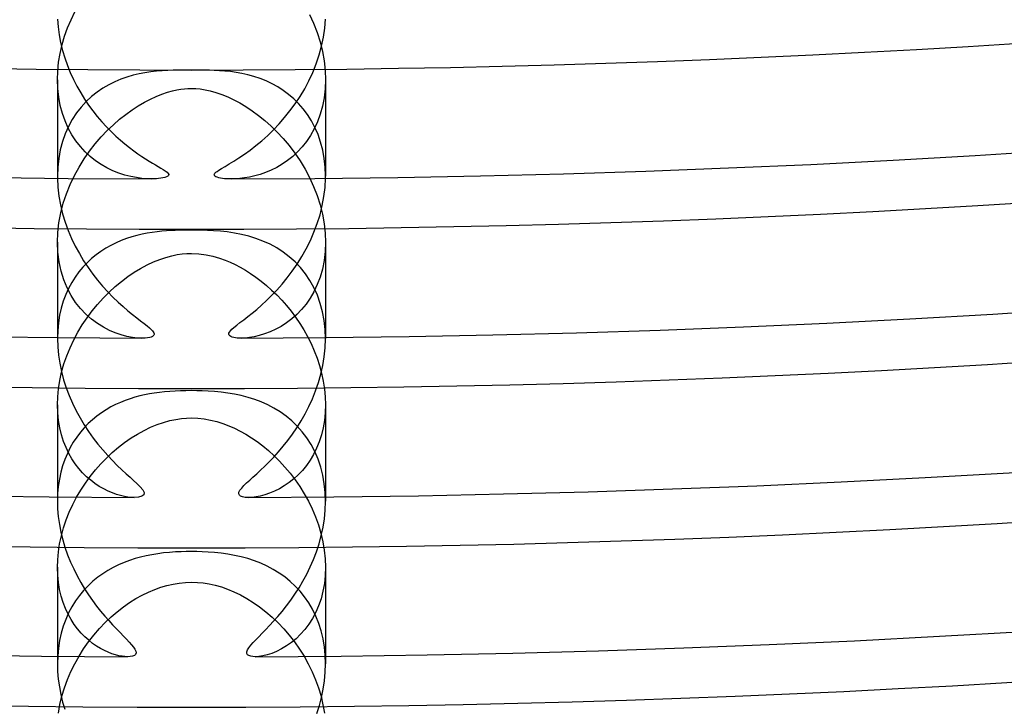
# Model space of a CAD drawing. Header units: millimetres. Extents: x -258 to 258, y -258 to 258.
# Tile 25 of 71: x -3 to 12, y -201 to -190. Entities that reach past the tile are written whole.
import ezdxf

# ---------------------------------------------------------------- set-up
doc = ezdxf.new("R2010")
doc.units = ezdxf.units.MM
doc.layers.add('HIDDEN', color=7, linetype='Continuous')
doc.layers.add('THICK', color=7, linetype='Continuous')

msp = doc.modelspace()

# ---------------------------------------------------------------- linework, layer by layer
at = {"layer": 'HIDDEN'}
for p, q in [((-1.797, -190.251), (-1.741, -190.134)), ((1.76, -190.171), (1.821, -190.304)), ((-1.892, -190.495), (-1.848, -190.371)), ((-1.848, -190.371), (-1.797, -190.251)), ((1.821, -190.304), (1.874, -190.441)), ((-1.929, -190.622), (-1.892, -190.495)), ((1.874, -190.441), (1.918, -190.581)), ((-1.96, -190.752), (-1.929, -190.622)), ((1.918, -190.581), (1.954, -190.722)), ((-1.982, -190.883), (-1.96, -190.752)), ((1.954, -190.722), (1.979, -190.865)), ((-1.995, -191.015), (-1.982, -190.883)), ((1.979, -190.865), (1.995, -191.007)), ((-2, -191.146), (-1.995, -191.015)), ((-0.962, -191.106), (-1.052, -191.138)), ((-0.872, -191.079), (-0.962, -191.106)), ((-0.782, -191.058), (-0.872, -191.079)), ((-0.695, -191.041), (-0.782, -191.058)), ((-0.607, -191.028), (-0.695, -191.041)), ((-0.521, -191.018), (-0.607, -191.028)), ((-0.435, -191.011), (-0.521, -191.018)), ((-0.351, -191.006), (-0.435, -191.011)), ((-0.271, -191.004), (-0.351, -191.006)), ((-0.197, -191.002), (-0.271, -191.004)), ((-0.128, -191.001), (-0.197, -191.002)), ((-0.064, -191.001), (-0.128, -191.001)), ((0, -191.001), (-0.064, -191.001)), ((0.05, -191.001), (0, -191.001)), ((0.1, -191.001), (0.05, -191.001)), ((0.151, -191.002), (0.1, -191.001)), ((0.207, -191.002), (0.151, -191.002)), ((0.27, -191.004), (0.207, -191.002)), ((0.339, -191.006), (0.27, -191.004)), ((0.416, -191.01), (0.339, -191.006)), ((0.496, -191.016), (0.416, -191.01)), ((0.58, -191.024), (0.496, -191.016)), ((0.666, -191.036), (0.58, -191.024)), ((0.753, -191.052), (0.666, -191.036)), ((0.842, -191.071), (0.753, -191.052)), ((0.933, -191.096), (0.842, -191.071)), ((1.024, -191.127), (0.933, -191.096)), ((1.114, -191.163), (1.024, -191.127)), ((1.995, -191.007), (2, -191.147)), ((-1.995, -191.277), (-2, -191.146)), ((-2, -191.147), (-2, -192.581)), ((-1.981, -191.405), (-1.995, -191.277)), ((-1.321, -191.272), (-1.407, -191.33)), ((-1.232, -191.22), (-1.321, -191.272)), ((-1.143, -191.176), (-1.232, -191.22)), ((-1.052, -191.138), (-1.143, -191.176)), ((-0.104, -191.28), (-0.052, -191.276)), ((-0.052, -191.276), (0, -191.275)), ((0, -191.275), (0.066, -191.277)), ((0.066, -191.277), (0.132, -191.283)), ((1.202, -191.204), (1.114, -191.163)), ((1.287, -191.251), (1.202, -191.204)), ((1.37, -191.304), (1.287, -191.251)), ((2, -191.147), (1.995, -191.283)), ((2, -191.147), (2, -192.581)), ((-1.958, -191.528), (-1.981, -191.405)), ((-1.491, -191.397), (-1.57, -191.471)), ((-1.407, -191.33), (-1.491, -191.397)), ((-0.613, -191.434), (-0.526, -191.394)), ((-0.526, -191.394), (-0.44, -191.359)), ((-0.44, -191.359), (-0.358, -191.332)), ((-0.358, -191.332), (-0.284, -191.311)), ((-0.284, -191.311), (-0.217, -191.296)), ((-0.217, -191.296), (-0.157, -191.286)), ((-0.157, -191.286), (-0.104, -191.28)), ((0.132, -191.283), (0.204, -191.294)), ((0.204, -191.294), (0.281, -191.31)), ((0.281, -191.31), (0.365, -191.334)), ((0.365, -191.334), (0.452, -191.364)), ((0.452, -191.364), (0.541, -191.4)), ((0.541, -191.4), (0.631, -191.443)), ((1.45, -191.363), (1.37, -191.304)), ((1.526, -191.429), (1.45, -191.363)), ((1.98, -191.415), (1.955, -191.541)), ((1.995, -191.283), (1.98, -191.415)), ((-1.926, -191.647), (-1.958, -191.528)), ((-1.645, -191.552), (-1.714, -191.641)), ((-1.57, -191.471), (-1.645, -191.552)), ((-0.886, -191.594), (-0.794, -191.534)), ((-0.794, -191.534), (-0.703, -191.481)), ((-0.703, -191.481), (-0.613, -191.434)), ((0.631, -191.443), (0.721, -191.491)), ((0.721, -191.491), (0.813, -191.546)), ((0.813, -191.546), (0.906, -191.607)), ((1.599, -191.501), (1.526, -191.429)), ((1.667, -191.579), (1.599, -191.501)), ((1.955, -191.541), (1.922, -191.66)), ((-1.886, -191.76), (-1.926, -191.647)), ((-1.714, -191.641), (-1.778, -191.737)), ((-1.073, -191.734), (-0.979, -191.661)), ((-0.979, -191.661), (-0.886, -191.594)), ((0.906, -191.607), (0.999, -191.676)), ((0.999, -191.676), (1.093, -191.752)), ((1.731, -191.664), (1.667, -191.579)), ((1.789, -191.757), (1.731, -191.664)), ((1.922, -191.66), (1.881, -191.772)), ((-1.839, -191.866), (-1.886, -191.76)), ((-1.834, -191.84), (-1.884, -191.95)), ((-1.778, -191.737), (-1.834, -191.84)), ((-1.257, -191.903), (-1.165, -191.815)), ((-1.165, -191.815), (-1.073, -191.734)), ((1.093, -191.752), (1.187, -191.835)), ((1.187, -191.835), (1.279, -191.925)), ((1.842, -191.856), (1.789, -191.757)), ((1.881, -191.772), (1.833, -191.877)), ((1.888, -191.962), (1.842, -191.856)), ((-1.884, -191.95), (-1.925, -192.067)), ((-1.784, -191.965), (-1.839, -191.866)), ((-1.724, -192.056), (-1.784, -191.965)), ((-1.436, -192.101), (-1.348, -191.998)), ((-1.348, -191.998), (-1.257, -191.903)), ((1.279, -191.925), (1.369, -192.022)), ((1.778, -191.974), (1.718, -192.064)), ((1.833, -191.877), (1.778, -191.974)), ((1.927, -192.075), (1.888, -191.962)), ((-1.925, -192.067), (-1.957, -192.189)), ((-1.657, -192.141), (-1.724, -192.056)), ((-1.586, -192.219), (-1.657, -192.141)), ((-1.521, -192.211), (-1.436, -192.101)), ((1.369, -192.022), (1.457, -192.127)), ((1.457, -192.127), (1.542, -192.239)), ((1.653, -192.146), (1.583, -192.221)), ((1.718, -192.064), (1.653, -192.146)), ((1.958, -192.193), (1.927, -192.075)), ((-1.957, -192.189), (-1.981, -192.317)), ((-1.602, -192.326), (-1.521, -192.211)), ((-1.51, -192.289), (-1.586, -192.219)), ((-1.43, -192.352), (-1.51, -192.289)), ((1.51, -192.289), (1.433, -192.35)), ((1.583, -192.221), (1.51, -192.289)), ((1.542, -192.239), (1.621, -192.355)), ((1.981, -192.318), (1.958, -192.193)), ((-1.995, -192.449), (-2, -192.583)), ((-1.981, -192.317), (-1.995, -192.449)), ((-1.747, -192.575), (-1.677, -192.448)), ((-1.677, -192.448), (-1.602, -192.326)), ((-1.347, -192.409), (-1.43, -192.352)), ((-1.261, -192.458), (-1.347, -192.409)), ((1.272, -192.452), (1.189, -192.494)), ((1.354, -192.404), (1.272, -192.452)), ((1.433, -192.35), (1.354, -192.404)), ((1.621, -192.355), (1.694, -192.478)), ((1.995, -192.447), (1.981, -192.318)), ((2, -192.579), (1.995, -192.447)), ((-2, -192.583), (-2, -192.588)), ((-2, -192.588), (-2, -192.593)), ((-2, -192.593), (-2, -192.599)), ((-2, -192.599), (-2, -192.604)), ((-1.81, -192.707), (-1.747, -192.575)), ((-1.173, -192.501), (-1.261, -192.458)), ((-1.082, -192.537), (-1.173, -192.501)), ((-0.992, -192.567), (-1.082, -192.537)), ((-0.905, -192.589), (-0.992, -192.567)), ((-0.821, -192.605), (-0.905, -192.589)), ((0.867, -192.597), (0.793, -192.609)), ((0.944, -192.58), (0.867, -192.597)), ((1.024, -192.557), (0.944, -192.58)), ((1.106, -192.529), (1.024, -192.557)), ((1.189, -192.494), (1.106, -192.529)), ((1.694, -192.478), (1.762, -192.605)), ((2, -192.585), (2, -192.579)), ((2, -192.591), (2, -192.585)), ((2, -192.597), (2, -192.591)), ((2, -192.603), (2, -192.597)), ((-2, -192.604), (-2, -192.609)), ((-2, -192.609), (-2, -192.615)), ((-1.865, -192.844), (-1.81, -192.707)), ((-0.741, -192.616), (-0.821, -192.605)), ((-0.667, -192.622), (-0.741, -192.616)), ((-0.599, -192.624), (-0.667, -192.622)), ((0.659, -192.622), (0.599, -192.624)), ((0.724, -192.618), (0.659, -192.622)), ((0.793, -192.609), (0.724, -192.618)), ((1.762, -192.605), (1.822, -192.736)), ((1.822, -192.736), (1.875, -192.872)), ((2, -192.609), (2, -192.603)), ((2, -192.615), (2, -192.609)), ((-1.912, -192.985), (-1.865, -192.844)), ((1.875, -192.872), (1.919, -193.01)), ((-1.95, -193.13), (-1.912, -192.985)), ((1.919, -193.01), (1.954, -193.15)), ((-1.977, -193.276), (-1.95, -193.13)), ((1.954, -193.15), (1.98, -193.292)), ((-1.994, -193.423), (-1.977, -193.276)), ((1.98, -193.292), (1.995, -193.432)), ((-2, -193.57), (-1.994, -193.423)), ((-0.813, -193.467), (-0.891, -193.488)), ((-0.736, -193.449), (-0.813, -193.467)), ((-0.66, -193.434), (-0.736, -193.449)), ((-0.585, -193.422), (-0.66, -193.434)), ((-0.512, -193.412), (-0.585, -193.422)), ((-0.441, -193.405), (-0.512, -193.412)), ((-0.373, -193.399), (-0.441, -193.405)), ((-0.308, -193.395), (-0.373, -193.399)), ((-0.245, -193.392), (-0.308, -193.395)), ((-0.183, -193.39), (-0.245, -193.392)), ((-0.122, -193.388), (-0.183, -193.39)), ((-0.061, -193.387), (-0.122, -193.388)), ((0, -193.387), (-0.061, -193.387)), ((0.075, -193.387), (0, -193.387)), ((0.153, -193.389), (0.075, -193.387)), ((0.238, -193.391), (0.153, -193.389)), ((0.331, -193.396), (0.238, -193.391)), ((0.431, -193.404), (0.331, -193.396)), ((0.535, -193.415), (0.431, -193.404)), ((0.641, -193.431), (0.535, -193.415)), ((0.747, -193.451), (0.641, -193.431)), ((0.854, -193.478), (0.747, -193.451)), ((0.961, -193.51), (0.854, -193.478)), ((1.995, -193.432), (2, -193.57)), ((-2, -193.569), (-2, -194.99)), ((-1.994, -193.718), (-2, -193.57)), ((-1.204, -193.614), (-1.279, -193.657)), ((-1.126, -193.576), (-1.204, -193.614)), ((-1.048, -193.542), (-1.126, -193.576)), ((-0.97, -193.513), (-1.048, -193.542)), ((-0.891, -193.488), (-0.97, -193.513)), ((1.067, -193.55), (0.961, -193.51)), ((1.172, -193.598), (1.067, -193.55)), ((1.272, -193.653), (1.172, -193.598)), ((2, -193.57), (1.995, -193.708)), ((2, -193.569), (2, -194.99)), ((-1.976, -193.861), (-1.994, -193.718)), ((-1.423, -193.755), (-1.492, -193.812)), ((-1.352, -193.704), (-1.423, -193.755)), ((-1.279, -193.657), (-1.352, -193.704)), ((-0.381, -193.793), (-0.294, -193.769)), ((-0.294, -193.769), (-0.213, -193.753)), ((-0.213, -193.753), (-0.137, -193.742)), ((-0.137, -193.742), (-0.067, -193.737)), ((-0.067, -193.737), (0, -193.735)), ((0, -193.735), (0.108, -193.74)), ((0.108, -193.74), (0.217, -193.754)), ((0.217, -193.754), (0.321, -193.776)), ((1.368, -193.715), (1.272, -193.653)), ((1.46, -193.784), (1.368, -193.715)), ((1.995, -193.708), (1.979, -193.841)), ((-1.946, -193.998), (-1.976, -193.861)), ((-1.557, -193.873), (-1.62, -193.939)), ((-1.492, -193.812), (-1.557, -193.873)), ((-0.758, -193.957), (-0.662, -193.906)), ((-0.662, -193.906), (-0.567, -193.861)), ((-0.567, -193.861), (-0.473, -193.824)), ((-0.473, -193.824), (-0.381, -193.793)), ((0.321, -193.776), (0.416, -193.804)), ((0.416, -193.804), (0.501, -193.834)), ((0.501, -193.834), (0.575, -193.865)), ((0.575, -193.865), (0.65, -193.9)), ((0.65, -193.9), (0.726, -193.939)), ((1.545, -193.861), (1.46, -193.784)), ((1.626, -193.946), (1.545, -193.861)), ((1.979, -193.841), (1.954, -193.968)), ((-1.905, -194.128), (-1.946, -193.998)), ((-1.679, -194.01), (-1.735, -194.087)), ((-1.62, -193.939), (-1.679, -194.01)), ((-0.949, -194.079), (-0.854, -194.015)), ((-0.854, -194.015), (-0.758, -193.957)), ((0.726, -193.939), (0.804, -193.984)), ((0.804, -193.984), (0.882, -194.033)), ((0.882, -194.033), (0.96, -194.087)), ((1.7, -194.038), (1.626, -193.946)), ((1.767, -194.137), (1.7, -194.038)), ((1.954, -193.968), (1.919, -194.087)), ((-1.855, -194.249), (-1.905, -194.128)), ((-1.786, -194.169), (-1.833, -194.256)), ((-1.735, -194.087), (-1.786, -194.169)), ((-1.139, -194.229), (-1.045, -194.151)), ((-1.045, -194.151), (-0.949, -194.079)), ((0.96, -194.087), (1.039, -194.147)), ((1.039, -194.147), (1.118, -194.211)), ((1.118, -194.211), (1.196, -194.28)), ((1.827, -194.244), (1.767, -194.137)), ((1.877, -194.2), (1.827, -194.305)), ((1.919, -194.087), (1.877, -194.2)), ((-1.875, -194.348), (-1.912, -194.446)), ((-1.833, -194.256), (-1.875, -194.348)), ((-1.796, -194.362), (-1.855, -194.249)), ((-1.729, -194.465), (-1.796, -194.362)), ((-1.318, -194.401), (-1.23, -194.312)), ((-1.23, -194.312), (-1.139, -194.229)), ((1.196, -194.28), (1.272, -194.353)), ((1.272, -194.353), (1.346, -194.431)), ((1.827, -194.305), (1.771, -194.402)), ((1.879, -194.358), (1.827, -194.244)), ((1.922, -194.479), (1.879, -194.358)), ((-1.912, -194.446), (-1.943, -194.549)), ((-1.655, -194.558), (-1.729, -194.465)), ((-1.482, -194.592), (-1.402, -194.494)), ((-1.402, -194.494), (-1.318, -194.401)), ((1.346, -194.431), (1.418, -194.512)), ((1.709, -194.491), (1.643, -194.572)), ((1.771, -194.402), (1.709, -194.491)), ((1.956, -194.605), (1.922, -194.479)), ((-1.943, -194.549), (-1.967, -194.657)), ((-1.575, -194.642), (-1.655, -194.558)), ((-1.491, -194.716), (-1.575, -194.642)), ((-1.558, -194.694), (-1.482, -194.592)), ((1.418, -194.512), (1.487, -194.597)), ((1.487, -194.597), (1.553, -194.686)), ((1.572, -194.645), (1.497, -194.711)), ((1.643, -194.572), (1.572, -194.645)), ((1.981, -194.736), (1.956, -194.605)), ((-1.985, -194.769), (-1.996, -194.885)), ((-1.967, -194.657), (-1.985, -194.769)), ((-1.696, -194.91), (-1.63, -194.8)), ((-1.63, -194.8), (-1.558, -194.694)), ((-1.404, -194.781), (-1.491, -194.716)), ((-1.315, -194.836), (-1.404, -194.781)), ((1.42, -194.77), (1.339, -194.822)), ((1.497, -194.711), (1.42, -194.77)), ((1.553, -194.686), (1.616, -194.779)), ((1.616, -194.779), (1.676, -194.875)), ((1.995, -194.871), (1.981, -194.736)), ((-1.996, -194.885), (-2, -195.004)), ((-1.757, -195.023), (-1.696, -194.91)), ((-1.225, -194.882), (-1.315, -194.836)), ((-1.136, -194.92), (-1.225, -194.882)), ((-1.048, -194.949), (-1.136, -194.92)), ((-0.963, -194.972), (-1.048, -194.949)), ((1.092, -194.935), (1.012, -194.96)), ((1.175, -194.904), (1.092, -194.935)), ((1.258, -194.866), (1.175, -194.904)), ((1.339, -194.822), (1.258, -194.866)), ((1.676, -194.875), (1.732, -194.975)), ((2, -195.007), (1.995, -194.871)), ((-1.812, -195.14), (-1.757, -195.023)), ((-0.882, -194.987), (-0.963, -194.972)), ((-0.807, -194.996), (-0.882, -194.987)), ((-0.739, -194.999), (-0.807, -194.996)), ((0.799, -194.996), (0.739, -194.999)), ((0.865, -194.989), (0.799, -194.996)), ((0.936, -194.977), (0.865, -194.989)), ((1.012, -194.96), (0.936, -194.977)), ((1.732, -194.975), (1.784, -195.079)), ((1.784, -195.079), (1.831, -195.185)), ((-1.861, -195.259), (-1.812, -195.14)), ((1.831, -195.185), (1.874, -195.295)), ((-1.938, -195.505), (-1.903, -195.382)), ((-1.903, -195.382), (-1.861, -195.259)), ((1.874, -195.295), (1.911, -195.407)), ((-1.965, -195.629), (-1.938, -195.505)), ((1.911, -195.407), (1.942, -195.522)), ((1.942, -195.522), (1.967, -195.638)), ((-1.985, -195.752), (-1.965, -195.629)), ((1.967, -195.638), (1.985, -195.756)), ((-1.996, -195.874), (-1.985, -195.752)), ((-0.628, -195.83), (-0.7, -195.844)), ((-0.555, -195.817), (-0.628, -195.83)), ((-0.479, -195.807), (-0.555, -195.817)), ((-0.402, -195.799), (-0.479, -195.807)), ((-0.323, -195.792), (-0.402, -195.799)), ((-0.243, -195.787), (-0.323, -195.792)), ((-0.163, -195.783), (-0.243, -195.787)), ((-0.082, -195.781), (-0.163, -195.783)), ((0, -195.78), (-0.082, -195.781)), ((0.078, -195.781), (0, -195.78)), ((0.16, -195.783), (0.078, -195.781)), ((0.248, -195.787), (0.16, -195.783)), ((0.342, -195.793), (0.248, -195.787)), ((0.441, -195.803), (0.342, -195.793)), ((0.542, -195.816), (0.441, -195.803)), ((0.644, -195.832), (0.542, -195.816)), ((1.985, -195.756), (1.996, -195.874)), ((-2, -195.993), (-1.996, -195.874)), ((-1.06, -195.955), (-1.132, -195.988)), ((-0.988, -195.927), (-1.06, -195.955)), ((-0.915, -195.901), (-0.988, -195.927)), ((-0.843, -195.879), (-0.915, -195.901)), ((-0.771, -195.86), (-0.843, -195.879)), ((-0.7, -195.844), (-0.771, -195.86)), ((0.744, -195.854), (0.644, -195.832)), ((0.844, -195.88), (0.744, -195.854)), ((0.943, -195.911), (0.844, -195.88)), ((1.041, -195.948), (0.943, -195.911)), ((1.137, -195.99), (1.041, -195.948)), ((1.996, -195.874), (2, -195.991)), ((-2, -195.992), (-2, -197.365)), ((-1.996, -196.111), (-2, -195.993)), ((-1.984, -196.225), (-1.996, -196.111)), ((-1.343, -196.11), (-1.412, -196.159)), ((-1.274, -196.065), (-1.343, -196.11)), ((-1.203, -196.024), (-1.274, -196.065)), ((-1.132, -195.988), (-1.203, -196.024)), ((1.231, -196.04), (1.137, -195.99)), ((1.323, -196.096), (1.231, -196.04)), ((1.411, -196.159), (1.323, -196.096)), ((1.996, -196.108), (1.985, -196.223)), ((2, -195.991), (1.996, -196.108)), ((2, -195.992), (2, -197.365)), ((-1.966, -196.334), (-1.984, -196.225)), ((-1.541, -196.271), (-1.601, -196.333)), ((-1.477, -196.213), (-1.541, -196.271)), ((-1.412, -196.159), (-1.477, -196.213)), ((-0.514, -196.286), (-0.417, -196.253)), ((-0.417, -196.253), (-0.323, -196.227)), ((-0.323, -196.227), (-0.234, -196.208)), ((-0.234, -196.208), (-0.151, -196.196)), ((-0.151, -196.196), (-0.074, -196.189)), ((-0.074, -196.189), (0, -196.187)), ((0, -196.187), (0.096, -196.191)), ((0.096, -196.191), (0.191, -196.201)), ((0.191, -196.201), (0.285, -196.218)), ((0.285, -196.218), (0.377, -196.241)), ((0.377, -196.241), (0.468, -196.27)), ((0.468, -196.27), (0.557, -196.303)), ((1.496, -196.23), (1.411, -196.159)), ((1.577, -196.308), (1.496, -196.23)), ((1.985, -196.223), (1.966, -196.334)), ((-1.94, -196.438), (-1.966, -196.334)), ((-1.658, -196.4), (-1.712, -196.472)), ((-1.601, -196.333), (-1.658, -196.4)), ((-0.805, -196.427), (-0.708, -196.373)), ((-0.708, -196.373), (-0.611, -196.326)), ((-0.611, -196.326), (-0.514, -196.286)), ((0.557, -196.303), (0.643, -196.341)), ((0.643, -196.341), (0.726, -196.382)), ((0.726, -196.382), (0.81, -196.429)), ((1.652, -196.393), (1.577, -196.308)), ((1.721, -196.485), (1.652, -196.393)), ((1.966, -196.334), (1.94, -196.441)), ((-1.909, -196.536), (-1.94, -196.438)), ((-1.872, -196.629), (-1.909, -196.536)), ((-1.763, -196.548), (-1.81, -196.629)), ((-1.712, -196.472), (-1.763, -196.548)), ((-1.09, -196.625), (-0.997, -196.553)), ((-0.997, -196.553), (-0.901, -196.486)), ((-0.901, -196.486), (-0.805, -196.427)), ((0.81, -196.429), (0.895, -196.482)), ((0.895, -196.482), (0.98, -196.54)), ((0.98, -196.54), (1.065, -196.604)), ((1.784, -196.584), (1.721, -196.485)), ((1.906, -196.544), (1.867, -196.64)), ((1.94, -196.441), (1.906, -196.544)), ((-1.831, -196.715), (-1.872, -196.629)), ((-1.81, -196.629), (-1.852, -196.715)), ((-1.269, -196.785), (-1.181, -196.702)), ((-1.181, -196.702), (-1.09, -196.625)), ((1.065, -196.604), (1.149, -196.674)), ((1.149, -196.674), (1.232, -196.75)), ((1.84, -196.689), (1.784, -196.584)), ((1.867, -196.64), (1.822, -196.731)), ((1.888, -196.802), (1.84, -196.689)), ((-1.889, -196.805), (-1.922, -196.899)), ((-1.852, -196.715), (-1.889, -196.805)), ((-1.784, -196.796), (-1.831, -196.715)), ((-1.734, -196.872), (-1.784, -196.796)), ((-1.353, -196.872), (-1.269, -196.785)), ((1.232, -196.75), (1.315, -196.832)), ((1.315, -196.832), (1.395, -196.919)), ((1.772, -196.816), (1.716, -196.896)), ((1.822, -196.731), (1.772, -196.816)), ((1.928, -196.92), (1.888, -196.802)), ((-1.95, -196.998), (-1.971, -197.101)), ((-1.922, -196.899), (-1.95, -196.998)), ((-1.681, -196.941), (-1.734, -196.872)), ((-1.624, -197.005), (-1.681, -196.941)), ((-1.565, -197.064), (-1.624, -197.005)), ((-1.51, -197.059), (-1.433, -196.963)), ((-1.433, -196.963), (-1.353, -196.872)), ((1.395, -196.919), (1.473, -197.012)), ((1.657, -196.969), (1.593, -197.036)), ((1.716, -196.896), (1.657, -196.969)), ((1.96, -197.042), (1.928, -196.92)), ((-1.971, -197.101), (-1.987, -197.207)), ((-1.582, -197.159), (-1.51, -197.059)), ((-1.503, -197.117), (-1.565, -197.064)), ((-1.44, -197.164), (-1.503, -197.117)), ((1.457, -197.152), (1.385, -197.201)), ((1.527, -197.097), (1.457, -197.152)), ((1.473, -197.012), (1.547, -197.109)), ((1.593, -197.036), (1.527, -197.097)), ((1.547, -197.109), (1.617, -197.21)), ((1.982, -197.169), (1.96, -197.042)), ((-1.987, -197.207), (-1.997, -197.316)), ((-1.713, -197.369), (-1.65, -197.262)), ((-1.65, -197.262), (-1.582, -197.159)), ((-1.376, -197.207), (-1.44, -197.164)), ((-1.31, -197.245), (-1.376, -197.207)), ((-1.245, -197.277), (-1.31, -197.245)), ((-1.18, -197.304), (-1.245, -197.277)), ((1.238, -197.28), (1.165, -197.31)), ((1.312, -197.244), (1.238, -197.28)), ((1.385, -197.201), (1.312, -197.244)), ((1.617, -197.21), (1.683, -197.317)), ((1.996, -197.299), (1.982, -197.169)), ((2, -197.431), (1.996, -197.299)), ((-1.997, -197.316), (-2, -197.428)), ((-1.771, -197.479), (-1.713, -197.369)), ((-1.118, -197.327), (-1.18, -197.304)), ((-1.058, -197.344), (-1.118, -197.327)), ((-1.001, -197.357), (-1.058, -197.344)), ((-0.948, -197.366), (-1.001, -197.357)), ((-0.899, -197.371), (-0.948, -197.366)), ((-0.854, -197.373), (-0.899, -197.371)), ((0.906, -197.371), (0.854, -197.373)), ((0.964, -197.364), (0.906, -197.371)), ((1.027, -197.351), (0.964, -197.364)), ((1.094, -197.334), (1.027, -197.351)), ((1.165, -197.31), (1.094, -197.334)), ((1.683, -197.317), (1.744, -197.427)), ((1.744, -197.427), (1.8, -197.542)), ((-1.869, -197.708), (-1.823, -197.592)), ((-1.823, -197.592), (-1.771, -197.479)), ((1.8, -197.542), (1.851, -197.66)), ((-1.909, -197.826), (-1.869, -197.708)), ((1.851, -197.66), (1.894, -197.781)), ((-1.941, -197.945), (-1.909, -197.826)), ((1.894, -197.781), (1.931, -197.905)), ((-1.967, -198.064), (-1.941, -197.945)), ((1.931, -197.905), (1.961, -198.032)), ((1.961, -198.032), (1.982, -198.159)), ((-1.986, -198.183), (-1.967, -198.064)), ((-0.156, -198.181), (-0.239, -198.185)), ((-0.077, -198.179), (-0.156, -198.181)), ((0, -198.178), (-0.077, -198.179)), ((0.079, -198.179), (0, -198.178)), ((0.162, -198.181), (0.079, -198.179)), ((0.25, -198.186), (0.162, -198.181)), ((1.982, -198.159), (1.996, -198.286)), ((-2, -198.415), (-1.996, -198.3)), ((-1.996, -198.3), (-1.986, -198.183)), ((-0.924, -198.312), (-1.006, -198.342)), ((-0.842, -198.285), (-0.924, -198.312)), ((-0.759, -198.262), (-0.842, -198.285)), ((-0.675, -198.243), (-0.759, -198.262)), ((-0.59, -198.226), (-0.675, -198.243)), ((-0.503, -198.212), (-0.59, -198.226)), ((-0.415, -198.2), (-0.503, -198.212)), ((-0.326, -198.191), (-0.415, -198.2)), ((-0.239, -198.185), (-0.326, -198.191)), ((0.344, -198.193), (0.25, -198.186)), ((0.443, -198.204), (0.344, -198.193)), ((0.543, -198.218), (0.443, -198.204)), ((0.643, -198.236), (0.543, -198.218)), ((0.743, -198.258), (0.643, -198.236)), ((0.842, -198.285), (0.743, -198.258)), ((0.939, -198.317), (0.842, -198.285)), ((1.035, -198.354), (0.939, -198.317)), ((1.996, -198.286), (2, -198.413)), ((-2, -198.414), (-2, -199.74)), ((-1.996, -198.529), (-2, -198.415)), ((-1.247, -198.46), (-1.324, -198.509)), ((-1.168, -198.416), (-1.247, -198.46)), ((-1.087, -198.377), (-1.168, -198.416)), ((-1.006, -198.342), (-1.087, -198.377)), ((1.129, -198.397), (1.035, -198.354)), ((1.22, -198.445), (1.129, -198.397)), ((1.308, -198.499), (1.22, -198.445)), ((2, -198.413), (1.996, -198.536)), ((2, -198.414), (2, -199.74)), ((-1.985, -198.639), (-1.996, -198.529)), ((-1.399, -198.563), (-1.473, -198.623)), ((-1.324, -198.509), (-1.399, -198.563)), ((1.392, -198.558), (1.308, -198.499)), ((1.473, -198.624), (1.392, -198.558)), ((1.996, -198.536), (1.983, -198.656)), ((-1.968, -198.744), (-1.985, -198.639)), ((-1.944, -198.845), (-1.968, -198.744)), ((-1.61, -198.759), (-1.672, -198.835)), ((-1.543, -198.689), (-1.61, -198.759)), ((-1.473, -198.623), (-1.543, -198.689)), ((-0.642, -198.783), (-0.549, -198.744)), ((-0.549, -198.744), (-0.457, -198.71)), ((-0.457, -198.71), (-0.366, -198.684)), ((-0.366, -198.684), (-0.274, -198.663)), ((-0.274, -198.663), (-0.182, -198.648)), ((-0.182, -198.648), (-0.091, -198.639)), ((-0.091, -198.639), (0, -198.636)), ((0, -198.636), (0.088, -198.638)), ((0.088, -198.638), (0.176, -198.647)), ((0.176, -198.647), (0.264, -198.661)), ((0.264, -198.661), (0.354, -198.681)), ((0.354, -198.681), (0.446, -198.707)), ((0.446, -198.707), (0.539, -198.74)), ((0.539, -198.74), (0.634, -198.779)), ((1.549, -198.695), (1.473, -198.624)), ((1.621, -198.772), (1.549, -198.695)), ((1.983, -198.656), (1.962, -198.771)), ((-1.914, -198.94), (-1.944, -198.845)), ((-1.731, -198.916), (-1.784, -199.002)), ((-1.672, -198.835), (-1.731, -198.916)), ((-0.923, -198.94), (-0.83, -198.881)), ((-0.83, -198.881), (-0.736, -198.829)), ((-0.736, -198.829), (-0.642, -198.783)), ((0.634, -198.779), (0.73, -198.826)), ((0.73, -198.826), (0.826, -198.879)), ((0.826, -198.879), (0.922, -198.939)), ((1.688, -198.855), (1.621, -198.772)), ((1.75, -198.945), (1.688, -198.855)), ((1.933, -198.882), (1.897, -198.986)), ((1.962, -198.771), (1.933, -198.882)), ((-1.879, -199.029), (-1.914, -198.94)), ((-1.84, -199.113), (-1.879, -199.029)), ((-1.784, -199.002), (-1.833, -199.094)), ((-1.109, -199.076), (-1.016, -199.005)), ((-1.016, -199.005), (-0.923, -198.94)), ((0.922, -198.939), (1.017, -199.005)), ((1.017, -199.005), (1.11, -199.078)), ((1.805, -199.04), (1.75, -198.945)), ((1.855, -199.142), (1.805, -199.04)), ((1.897, -198.986), (1.854, -199.085)), ((-1.876, -199.191), (-1.913, -199.292)), ((-1.833, -199.094), (-1.876, -199.191)), ((-1.796, -199.192), (-1.84, -199.113)), ((-1.749, -199.265), (-1.796, -199.192)), ((-1.288, -199.238), (-1.199, -199.154)), ((-1.199, -199.154), (-1.109, -199.076)), ((1.11, -199.078), (1.202, -199.157)), ((1.202, -199.157), (1.292, -199.242)), ((1.805, -199.177), (1.751, -199.263)), ((1.854, -199.085), (1.805, -199.177)), ((1.899, -199.25), (1.855, -199.142)), ((-1.913, -199.292), (-1.944, -199.397)), ((-1.698, -199.333), (-1.749, -199.265)), ((-1.645, -199.395), (-1.698, -199.333)), ((-1.457, -199.424), (-1.374, -199.328)), ((-1.374, -199.328), (-1.288, -199.238)), ((1.292, -199.242), (1.378, -199.332)), ((1.378, -199.332), (1.46, -199.427)), ((1.691, -199.341), (1.628, -199.413)), ((1.751, -199.263), (1.691, -199.341)), ((1.935, -199.362), (1.899, -199.25)), ((-1.944, -199.397), (-1.968, -199.507)), ((-1.59, -199.451), (-1.645, -199.395)), ((-1.533, -199.502), (-1.59, -199.451)), ((-1.535, -199.524), (-1.457, -199.424)), ((-1.475, -199.548), (-1.533, -199.502)), ((1.46, -199.427), (1.538, -199.527)), ((1.561, -199.478), (1.491, -199.536)), ((1.628, -199.413), (1.561, -199.478)), ((1.963, -199.48), (1.935, -199.362)), ((1.984, -199.602), (1.963, -199.48)), ((-1.986, -199.62), (-1.996, -199.735)), ((-1.968, -199.507), (-1.986, -199.62)), ((-1.678, -199.738), (-1.609, -199.628)), ((-1.609, -199.628), (-1.535, -199.524)), ((-1.417, -199.588), (-1.475, -199.548)), ((-1.358, -199.623), (-1.417, -199.588)), ((-1.3, -199.654), (-1.358, -199.623)), ((1.345, -199.631), (1.271, -199.668)), ((1.419, -199.587), (1.345, -199.631)), ((1.491, -199.536), (1.419, -199.587)), ((1.538, -199.527), (1.612, -199.632)), ((1.612, -199.632), (1.68, -199.741)), ((1.996, -199.726), (1.984, -199.602)), ((-1.996, -199.735), (-2, -199.852)), ((-1.742, -199.851), (-1.678, -199.738)), ((-1.243, -199.68), (-1.3, -199.654)), ((-1.187, -199.702), (-1.243, -199.68)), ((-1.134, -199.719), (-1.187, -199.702)), ((-1.083, -199.732), (-1.134, -199.719)), ((-1.036, -199.741), (-1.083, -199.732)), ((-0.992, -199.746), (-1.036, -199.741)), ((-0.953, -199.748), (-0.992, -199.746)), ((1.005, -199.745), (0.953, -199.748)), ((1.064, -199.735), (1.005, -199.745)), ((1.129, -199.72), (1.064, -199.735)), ((1.198, -199.698), (1.129, -199.72)), ((1.271, -199.668), (1.198, -199.698)), ((1.68, -199.741), (1.743, -199.854)), ((2, -199.853), (1.996, -199.726)), ((-1.8, -199.968), (-1.742, -199.851)), ((1.743, -199.854), (1.801, -199.97)), ((-1.895, -200.21), (-1.851, -200.087)), ((-1.851, -200.087), (-1.8, -199.968)), ((1.801, -199.97), (1.852, -200.089)), ((1.852, -200.089), (1.896, -200.212)), ((-1.932, -200.335), (-1.895, -200.21)), ((1.896, -200.212), (1.933, -200.336)), ((-1.962, -200.461), (-1.932, -200.335)), ((1.933, -200.336), (1.962, -200.462)), ((-1.983, -200.587), (-1.962, -200.461)), ((1.962, -200.462), (1.983, -200.588))]:
    msp.add_line(p, q, dxfattribs=at)
for radius, start, end in [(207.625, 179.99998, 0), (205.25, 179.99998, 0), (202.875, 179.99998, 0), (200.5, 179.99998, 0), (198.125, 179.99998, 0), (195.75, 179.99998, 0), (193.375, 179.99998, 0), (191, 179.99998, 0), (211, 180.37481, 269.62519), (211, 270.37485, 359.62517)]:
    msp.add_arc((0, 0), radius, start, end, dxfattribs=at)
at = {"layer": 'THICK'}
for p, q in [((-1.998, -190.24), (-1.99, -190.358)), ((1.988, -190.374), (1.998, -190.24)), ((-1.99, -190.358), (-1.974, -190.476)), ((1.969, -190.509), (1.988, -190.374)), ((-1.974, -190.476), (-1.952, -190.592)), ((1.941, -190.644), (1.969, -190.509)), ((-1.952, -190.592), (-1.924, -190.707)), ((1.904, -190.776), (1.941, -190.644)), ((-1.924, -190.707), (-1.89, -190.82)), ((-1.89, -190.82), (-1.851, -190.931)), ((1.86, -190.907), (1.904, -190.776)), ((-1.851, -190.931), (-1.808, -191.038)), ((1.809, -191.035), (1.86, -190.907)), ((-1.808, -191.038), (-1.76, -191.142)), ((1.752, -191.159), (1.809, -191.035)), ((-1.76, -191.142), (-1.708, -191.243)), ((-1.708, -191.243), (-1.653, -191.34)), ((1.689, -191.279), (1.752, -191.159)), ((-1.653, -191.34), (-1.595, -191.434)), ((1.547, -191.504), (1.62, -191.394)), ((1.62, -191.394), (1.689, -191.279)), ((-1.595, -191.434), (-1.534, -191.523)), ((-1.534, -191.523), (-1.471, -191.61)), ((1.47, -191.61), (1.547, -191.504)), ((-1.471, -191.61), (-1.405, -191.692)), ((-1.405, -191.692), (-1.338, -191.771)), ((1.308, -191.805), (1.39, -191.71)), ((1.39, -191.71), (1.47, -191.61)), ((-1.338, -191.771), (-1.269, -191.846)), ((-1.269, -191.846), (-1.199, -191.918)), ((1.223, -191.894), (1.308, -191.805)), ((-1.199, -191.918), (-1.129, -191.984)), ((-1.129, -191.984), (-1.061, -192.046)), ((1.05, -192.055), (1.137, -191.977)), ((1.137, -191.977), (1.223, -191.894)), ((-1.061, -192.046), (-0.993, -192.103)), ((-0.993, -192.103), (-0.926, -192.156)), ((-0.926, -192.156), (-0.862, -192.204)), ((0.876, -192.194), (0.962, -192.127)), ((0.962, -192.127), (1.05, -192.055)), ((-0.862, -192.204), (-0.8, -192.249)), ((-0.8, -192.249), (-0.741, -192.289)), ((-0.741, -192.289), (-0.685, -192.326)), ((0.708, -192.311), (0.79, -192.256)), ((0.79, -192.256), (0.876, -192.194)), ((-0.685, -192.326), (-0.632, -192.359)), ((-0.632, -192.359), (-0.583, -192.389)), ((-0.583, -192.389), (-0.539, -192.415)), ((-0.539, -192.415), (-0.498, -192.439)), ((-0.498, -192.439), (-0.459, -192.462)), ((0.449, -192.468), (0.501, -192.437)), ((0.501, -192.437), (0.562, -192.401)), ((0.562, -192.401), (0.632, -192.359)), ((0.632, -192.359), (0.708, -192.311)), ((-0.459, -192.462), (-0.423, -192.484)), ((-0.423, -192.484), (-0.391, -192.505)), ((-0.373, -192.595), (-0.398, -192.603)), ((-0.391, -192.505), (-0.365, -192.524)), ((-0.354, -192.585), (-0.373, -192.595)), ((-0.365, -192.524), (-0.348, -192.542)), ((-0.342, -192.573), (-0.354, -192.585)), ((-0.348, -192.542), (-0.339, -192.558)), ((-0.339, -192.558), (-0.342, -192.573)), ((0.339, -192.562), (0.342, -192.551)), ((0.342, -192.573), (0.339, -192.562)), ((0.342, -192.551), (0.351, -192.538)), ((0.351, -192.583), (0.342, -192.573)), ((0.351, -192.538), (0.364, -192.525)), ((0.365, -192.592), (0.351, -192.583)), ((0.364, -192.525), (0.383, -192.511)), ((0.384, -192.599), (0.365, -192.592)), ((0.383, -192.511), (0.41, -192.492)), ((0.407, -192.606), (0.384, -192.599)), ((0.41, -192.492), (0.449, -192.468)), ((-2, -192.615), (-1.993, -192.748)), ((-0.572, -192.624), (-0.599, -192.624)), ((-0.547, -192.623), (-0.572, -192.624)), ((-0.52, -192.622), (-0.547, -192.623)), ((-0.49, -192.619), (-0.52, -192.622)), ((-0.458, -192.615), (-0.49, -192.619)), ((-0.427, -192.61), (-0.458, -192.615)), ((-0.398, -192.603), (-0.427, -192.61)), ((0.434, -192.611), (0.407, -192.606)), ((0.463, -192.616), (0.434, -192.611)), ((0.495, -192.62), (0.463, -192.616)), ((0.529, -192.622), (0.495, -192.62)), ((0.564, -192.624), (0.529, -192.622)), ((0.599, -192.624), (0.564, -192.624)), ((1.993, -192.75), (2, -192.615)), ((-1.993, -192.748), (-1.977, -192.881)), ((-1.977, -192.881), (-1.954, -193.012)), ((1.951, -193.022), (1.976, -192.886)), ((1.976, -192.886), (1.993, -192.75)), ((-1.954, -193.012), (-1.922, -193.142)), ((1.918, -193.157), (1.951, -193.022)), ((-1.922, -193.142), (-1.884, -193.268)), ((1.877, -193.289), (1.918, -193.157)), ((-1.884, -193.268), (-1.839, -193.392)), ((1.828, -193.418), (1.877, -193.289)), ((-1.839, -193.392), (-1.788, -193.511)), ((1.774, -193.543), (1.828, -193.418)), ((-1.788, -193.511), (-1.733, -193.627)), ((-1.733, -193.627), (-1.673, -193.738)), ((1.713, -193.664), (1.774, -193.543)), ((-1.673, -193.738), (-1.609, -193.844)), ((1.648, -193.781), (1.713, -193.664)), ((-1.609, -193.844), (-1.542, -193.946)), ((1.504, -193.999), (1.578, -193.893)), ((1.578, -193.893), (1.648, -193.781)), ((-1.542, -193.946), (-1.472, -194.043)), ((-1.472, -194.043), (-1.4, -194.135)), ((1.428, -194.099), (1.504, -193.999)), ((-1.4, -194.135), (-1.325, -194.223)), ((1.273, -194.281), (1.351, -194.193)), ((1.351, -194.193), (1.428, -194.099)), ((-1.325, -194.223), (-1.249, -194.307)), ((-1.249, -194.307), (-1.172, -194.385)), ((1.119, -194.436), (1.196, -194.362)), ((1.196, -194.362), (1.273, -194.281)), ((-1.172, -194.385), (-1.095, -194.459)), ((-1.095, -194.459), (-1.02, -194.527)), ((0.973, -194.568), (1.045, -194.505)), ((1.045, -194.505), (1.119, -194.436)), ((-1.02, -194.527), (-0.948, -194.588)), ((-0.948, -194.588), (-0.88, -194.644)), ((-0.88, -194.644), (-0.816, -194.695)), ((0.84, -194.676), (0.904, -194.625)), ((0.904, -194.625), (0.973, -194.568)), ((-0.816, -194.695), (-0.758, -194.74)), ((-0.758, -194.74), (-0.706, -194.78)), ((-0.706, -194.78), (-0.661, -194.815)), ((0.675, -194.804), (0.724, -194.766)), ((0.724, -194.766), (0.779, -194.723)), ((0.779, -194.723), (0.84, -194.676)), ((-0.661, -194.815), (-0.626, -194.844)), ((-0.626, -194.844), (-0.6, -194.867)), ((-0.6, -194.867), (-0.582, -194.887)), ((-0.582, -194.887), (-0.569, -194.903)), ((-0.569, -194.903), (-0.561, -194.918)), ((-0.561, -194.918), (-0.557, -194.931)), ((-0.557, -194.944), (-0.561, -194.955)), ((-0.557, -194.931), (-0.557, -194.944)), ((0.556, -194.939), (0.559, -194.923)), ((0.56, -194.953), (0.556, -194.939)), ((0.559, -194.923), (0.567, -194.906)), ((0.567, -194.906), (0.581, -194.887)), ((0.581, -194.887), (0.603, -194.865)), ((0.603, -194.865), (0.634, -194.837)), ((0.634, -194.837), (0.675, -194.804)), ((-2, -194.99), (-2, -195.004)), ((-2, -195.004), (-1.996, -195.126)), ((-0.693, -194.997), (-0.739, -194.999)), ((-0.654, -194.993), (-0.693, -194.997)), ((-0.623, -194.988), (-0.654, -194.993)), ((-0.599, -194.981), (-0.623, -194.988)), ((-0.582, -194.973), (-0.599, -194.981)), ((-0.57, -194.964), (-0.582, -194.973)), ((-0.561, -194.955), (-0.57, -194.964)), ((0.57, -194.965), (0.56, -194.953)), ((0.586, -194.975), (0.57, -194.965)), ((0.606, -194.983), (0.586, -194.975)), ((0.63, -194.989), (0.606, -194.983)), ((0.656, -194.994), (0.63, -194.989)), ((0.684, -194.997), (0.656, -194.994)), ((0.712, -194.998), (0.684, -194.997)), ((0.739, -194.999), (0.712, -194.998)), ((1.995, -195.141), (2, -195.007)), ((2, -194.99), (2, -195.004)), ((-1.996, -195.126), (-1.985, -195.25)), ((1.982, -195.274), (1.995, -195.141)), ((-1.985, -195.25), (-1.966, -195.373)), ((-1.966, -195.373), (-1.941, -195.497)), ((1.96, -195.406), (1.982, -195.274)), ((-1.941, -195.497), (-1.908, -195.619)), ((1.895, -195.661), (1.931, -195.535)), ((1.931, -195.535), (1.96, -195.406)), ((-1.908, -195.619), (-1.869, -195.738)), ((1.853, -195.784), (1.895, -195.661)), ((-1.869, -195.738), (-1.825, -195.855)), ((1.806, -195.902), (1.853, -195.784)), ((-1.825, -195.855), (-1.776, -195.969)), ((-1.776, -195.969), (-1.721, -196.08)), ((1.753, -196.017), (1.806, -195.902)), ((-1.721, -196.08), (-1.663, -196.188)), ((1.697, -196.127), (1.753, -196.017)), ((-1.663, -196.188), (-1.6, -196.291)), ((1.573, -196.333), (1.637, -196.232)), ((1.637, -196.232), (1.697, -196.127)), ((-1.6, -196.291), (-1.535, -196.391)), ((-1.535, -196.391), (-1.466, -196.487)), ((1.508, -196.43), (1.573, -196.333)), ((-1.466, -196.487), (-1.396, -196.578)), ((1.37, -196.609), (1.44, -196.522)), ((1.44, -196.522), (1.508, -196.43)), ((-1.396, -196.578), (-1.323, -196.665)), ((-1.323, -196.665), (-1.25, -196.748)), ((1.23, -196.77), (1.3, -196.692)), ((1.3, -196.692), (1.37, -196.609)), ((-1.25, -196.748), (-1.178, -196.824)), ((-1.178, -196.824), (-1.107, -196.894)), ((1.095, -196.907), (1.161, -196.841)), ((1.161, -196.841), (1.23, -196.77)), ((-1.107, -196.894), (-1.04, -196.959)), ((-1.04, -196.959), (-0.976, -197.018)), ((0.973, -197.021), (1.032, -196.967)), ((1.032, -196.967), (1.095, -196.907)), ((-0.976, -197.018), (-0.917, -197.071)), ((-0.917, -197.071), (-0.864, -197.119)), ((-0.864, -197.119), (-0.814, -197.165)), ((0.823, -197.157), (0.869, -197.115)), ((0.869, -197.115), (0.918, -197.07)), ((0.918, -197.07), (0.973, -197.021)), ((-0.814, -197.165), (-0.766, -197.213)), ((-0.766, -197.213), (-0.728, -197.259)), ((-0.728, -197.259), (-0.708, -197.299)), ((-0.708, -197.299), (-0.712, -197.332)), ((0.707, -197.318), (0.709, -197.294)), ((0.709, -197.294), (0.724, -197.265)), ((0.724, -197.265), (0.749, -197.232)), ((0.749, -197.232), (0.782, -197.196)), ((0.782, -197.196), (0.823, -197.157)), ((-2, -197.365), (-2, -197.428)), ((-2, -197.428), (-1.997, -197.542)), ((-0.79, -197.369), (-0.854, -197.373)), ((-0.741, -197.355), (-0.79, -197.369)), ((-0.712, -197.332), (-0.741, -197.355)), ((0.715, -197.337), (0.707, -197.318)), ((0.734, -197.352), (0.715, -197.337)), ((0.763, -197.363), (0.734, -197.352)), ((0.803, -197.371), (0.763, -197.363)), ((0.854, -197.373), (0.803, -197.371)), ((1.996, -197.56), (2, -197.431)), ((2, -197.365), (2, -197.428)), ((-1.997, -197.542), (-1.987, -197.658)), ((1.983, -197.689), (1.996, -197.56)), ((-1.987, -197.658), (-1.971, -197.774)), ((1.963, -197.816), (1.983, -197.689)), ((-1.971, -197.774), (-1.948, -197.89)), ((1.936, -197.941), (1.963, -197.816)), ((-1.948, -197.89), (-1.92, -198.004)), ((-1.92, -198.004), (-1.887, -198.116)), ((1.903, -198.063), (1.936, -197.941)), ((-1.887, -198.116), (-1.848, -198.227)), ((1.82, -198.297), (1.864, -198.182)), ((1.864, -198.182), (1.903, -198.063)), ((-1.848, -198.227), (-1.805, -198.335)), ((1.772, -198.409), (1.82, -198.297)), ((-1.805, -198.335), (-1.757, -198.439)), ((-1.757, -198.439), (-1.706, -198.541)), ((1.719, -198.516), (1.772, -198.409)), ((-1.706, -198.541), (-1.652, -198.64)), ((1.605, -198.719), (1.664, -198.619)), ((1.664, -198.619), (1.719, -198.516)), ((-1.652, -198.64), (-1.595, -198.734)), ((-1.595, -198.734), (-1.536, -198.825)), ((1.544, -198.813), (1.605, -198.719)), ((-1.536, -198.825), (-1.476, -198.91)), ((-1.476, -198.91), (-1.416, -198.991)), ((1.417, -198.99), (1.481, -198.904)), ((1.481, -198.904), (1.544, -198.813)), ((-1.416, -198.991), (-1.355, -199.068)), ((1.352, -199.072), (1.417, -198.99)), ((-1.355, -199.068), (-1.294, -199.14)), ((-1.294, -199.14), (-1.235, -199.208)), ((-1.235, -199.208), (-1.177, -199.271)), ((1.226, -199.218), (1.288, -199.148)), ((1.288, -199.148), (1.352, -199.072)), ((-1.177, -199.271), (-1.12, -199.331)), ((-1.12, -199.331), (-1.066, -199.386)), ((1.055, -199.398), (1.109, -199.343)), ((1.109, -199.343), (1.166, -199.283)), ((1.166, -199.283), (1.226, -199.218)), ((-1.066, -199.386), (-1.016, -199.438)), ((-1.016, -199.438), (-0.97, -199.485)), ((-0.97, -199.485), (-0.928, -199.529)), ((0.92, -199.537), (0.961, -199.494)), ((0.961, -199.494), (1.006, -199.448)), ((1.006, -199.448), (1.055, -199.398)), ((-0.928, -199.529), (-0.893, -199.568)), ((-0.893, -199.568), (-0.864, -199.604)), ((-0.864, -199.604), (-0.843, -199.636)), ((-0.843, -199.636), (-0.83, -199.666)), ((0.828, -199.674), (0.838, -199.646)), ((0.838, -199.646), (0.857, -199.614)), ((0.857, -199.614), (0.885, -199.577)), ((0.885, -199.577), (0.92, -199.537)), ((-2, -199.74), (-2, -199.853)), ((-0.913, -199.746), (-0.953, -199.748)), ((-0.878, -199.739), (-0.913, -199.746)), ((-0.852, -199.728), (-0.878, -199.739)), ((-0.834, -199.712), (-0.852, -199.728)), ((-0.827, -199.691), (-0.834, -199.712)), ((-0.83, -199.666), (-0.827, -199.691)), ((0.828, -199.698), (0.828, -199.674)), ((0.838, -199.717), (0.828, -199.698)), ((0.857, -199.731), (0.838, -199.717)), ((0.884, -199.741), (0.857, -199.731)), ((0.916, -199.746), (0.884, -199.741)), ((0.953, -199.748), (0.916, -199.746)), ((2, -199.74), (2, -199.853)), ((-2, -199.852), (-1.997, -199.968)), ((1.996, -199.979), (2, -199.853)), ((-1.997, -199.968), (-1.987, -200.083)), ((-1.987, -200.083), (-1.971, -200.197)), ((1.984, -200.105), (1.996, -199.979)), ((-1.971, -200.197), (-1.95, -200.311)), ((1.94, -200.353), (1.966, -200.23)), ((1.966, -200.23), (1.984, -200.105)), ((-1.95, -200.311), (-1.923, -200.422)), ((1.908, -200.474), (1.94, -200.353)), ((-1.923, -200.422), (-1.891, -200.531)), ((1.871, -200.592), (1.908, -200.474))]:
    msp.add_line(p, q, dxfattribs=at)
for radius, start, end in [(192.625, 180.17811, 269.82189), (192.625, 270.17809, 359.82187), (197.375, 180.24796, 269.75204), (195, 180.21725, 269.78275), (195, 270.21723, 359.78273), (197.375, 270.24799, 359.75202), (199.75, 180.27328, 269.72672), (199.75, 270.27326, 359.7267), (204.5, 180.31304, 269.68695), (202.125, 180.29465, 269.70535), (202.125, 270.29469, 359.70533), (204.5, 270.31308, 359.68694), (211.625, 180.35527, 269.64473), (209.25, 180.34301, 269.65699), (206.875, 180.32903, 269.67097), (206.875, 270.32901, 359.67095), (209.25, 270.34299, 359.65703), (211.625, 270.35525, 359.64471), (215, 180.53226, 269.46774), (215, 270.53224, 359.46778)]:
    msp.add_arc((0, 0), radius, start, end, dxfattribs=at)

doc.saveas('drawing.dxf')
